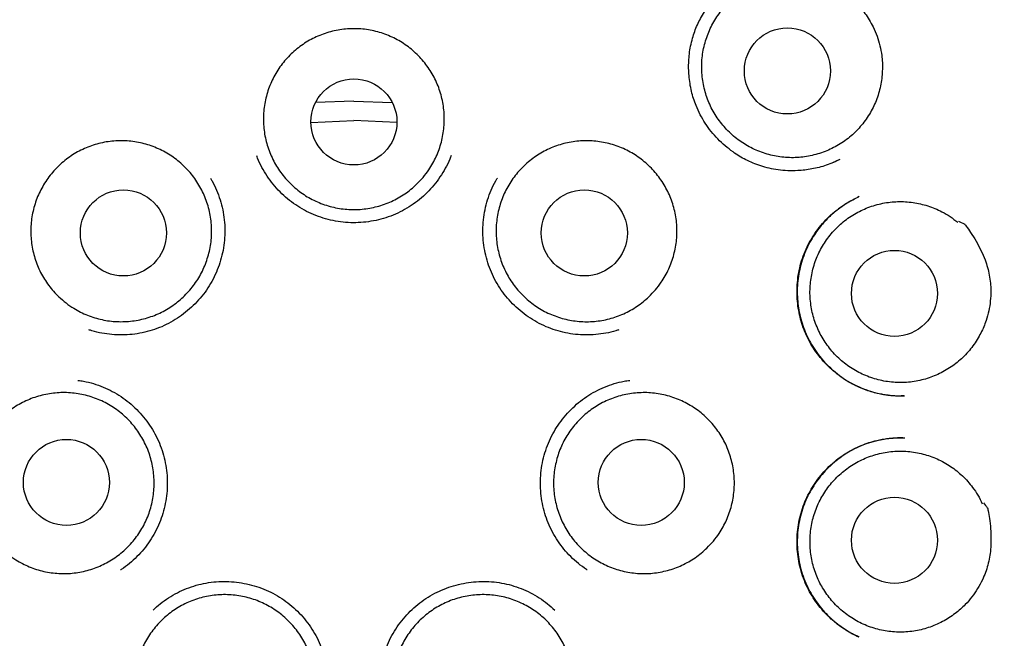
# Model space of a CAD drawing. Header units: millimetres. Extents: x 8 to 853, y 12 to 811.
# Tile 48 of 52: x 486 to 500, y 790 to 799. Entities that reach past the tile are written whole.
import ezdxf

# ---------------------------------------------------------------- set-up
doc = ezdxf.new("R2010")
doc.units = ezdxf.units.MM

msp = doc.modelspace()

# ---------------------------------------------------------------- linework, layer by layer
at = {"color": 7, "linetype": 'Continuous', "lineweight": 30}
for p, q in [((490.96, 798.048), (490.414, 798.028)), ((490.96, 798.048), (491.504, 798.028)), ((490.347, 797.743), (490.96, 797.77)), ((491.571, 797.743), (490.96, 797.77)), ((497.785, 797.17), (497.888, 797.218)), ((498.16, 796.686), (498.135, 796.675)), ((498.157, 790.417), (498.147, 790.422))]:
    msp.add_line(p, q, dxfattribs=at)
for centre, radius in [((490.96, 793.55), 16.35), ((490.96, 793.55), 16.174), ((497.136, 798.476), 0.613), ((490.96, 797.75), 0.613), ((487.676, 796.169), 0.613), ((494.243, 796.169), 0.613), ((498.662, 795.308), 0.613), ((486.865, 792.616), 0.613), ((495.054, 792.616), 0.613), ((498.662, 791.792), 0.613)]:
    msp.add_circle(centre, radius, dxfattribs=at)
for points, knots in [([(490.96, 811.403), (490.835, 811.402), (490.588, 811.4), (490.222, 811.388), (489.866, 811.369), (489.519, 811.344), (489.184, 811.313), (488.861, 811.278), (488.549, 811.238), (488.247, 811.194), (487.937, 811.143), (487.621, 811.086), (487.3, 811.021), (486.993, 810.954), (486.699, 810.885), (486.42, 810.814), (486.149, 810.74), (485.886, 810.665), (485.632, 810.588), (485.394, 810.512), (485.186, 810.442), (485.005, 810.379), (484.849, 810.323), (484.698, 810.268), (484.481, 810.186), (484.197, 810.073), (483.845, 809.924), (483.462, 809.753), (483.048, 809.555), (482.605, 809.328), (482.164, 809.086), (481.726, 808.829), (481.294, 808.56), (480.877, 808.283), (480.476, 808.001), (480.091, 807.714), (479.713, 807.417), (479.344, 807.11), (478.977, 806.787), (478.611, 806.448), (478.25, 806.093), (477.898, 805.726), (477.557, 805.35), (477.226, 804.962), (476.911, 804.573), (476.614, 804.182), (476.332, 803.792), (476.06, 803.393), (475.799, 802.988), (475.543, 802.567), (475.295, 802.131), (475.054, 801.679), (474.827, 801.222), (474.613, 800.758), (474.413, 800.29), (474.23, 799.825), (474.064, 799.366), (473.914, 798.912), (473.775, 798.454), (473.65, 797.993), (473.534, 797.519), (473.428, 797.031), (473.335, 796.531), (473.256, 796.026), (473.191, 795.519), (473.14, 795.01), (473.104, 794.509), (473.083, 794.019), (473.075, 793.538), (473.08, 793.059), (473.098, 792.58), (473.129, 792.091), (473.175, 791.593), (473.237, 791.087), (473.312, 790.583), (473.402, 790.081), (473.505, 789.581), (473.621, 789.094), (473.747, 788.62), (473.883, 788.159), (474.03, 787.703), (474.19, 787.25), (474.366, 786.794), (474.557, 786.334), (474.766, 785.87), (474.989, 785.412), (475.224, 784.96), (475.472, 784.515), (475.729, 784.084), (475.993, 783.665), (476.265, 783.259), (476.551, 782.857), (476.849, 782.46), (477.141, 782.093), (477.424, 781.755), (477.695, 781.446), (477.976, 781.14), (478.267, 780.837), (478.57, 780.537), (478.884, 780.24), (479.165, 779.987), (479.408, 779.777), (479.609, 779.608), (479.813, 779.441), (480.022, 779.276), (480.234, 779.113), (480.417, 778.976), (480.566, 778.867), (480.677, 778.788), (480.777, 778.717), (480.867, 778.654), (480.943, 778.601), (481.005, 778.557), (481.056, 778.522), (481.1, 778.493), (481.136, 778.468), (481.165, 778.449), (481.182, 778.438), (481.189, 778.433)], [0, 0, 0, 0, 0.008166, 0.016134, 0.0239027, 0.031471, 0.0388374, 0.0458748, 0.0527157, 0.059359, 0.0658041, 0.0732174, 0.0803478, 0.0871947, 0.0937575, 0.1000358, 0.1060293, 0.1121217, 0.1178884, 0.1233297, 0.1284457, 0.1322374, 0.1358286, 0.139278, 0.1427294, 0.1509809, 0.159284, 0.1676523, 0.1783974, 0.1892475, 0.2002009, 0.2112559, 0.222359, 0.233462, 0.2439285, 0.254391, 0.2648473, 0.2752957, 0.285734, 0.296791, 0.3078303, 0.3188774, 0.3299473, 0.3410367, 0.3521419, 0.362624, 0.3731151, 0.3836142, 0.3941181, 0.4046237, 0.4157641, 0.426899, 0.4380247, 0.4491384, 0.4602384, 0.4713154, 0.4817374, 0.4921458, 0.5025484, 0.5129526, 0.5233656, 0.5344252, 0.545513, 0.5566338, 0.5677741, 0.5789202, 0.5900583, 0.6005407, 0.6109932, 0.6214226, 0.6318618, 0.6423107, 0.6534016, 0.6644994, 0.675602, 0.6867079, 0.6978147, 0.7089201, 0.7193877, 0.7298499, 0.7403049, 0.7507508, 0.7611844, 0.7722399, 0.7833075, 0.7943887, 0.8054812, 0.8165825, 0.8276974, 0.8382533, 0.8488982, 0.8596301, 0.8704464, 0.8813451, 0.8902502, 0.8992067, 0.9082286, 0.9173679, 0.9266416, 0.9360736, 0.9456581, 0.9513168, 0.9570235, 0.9627765, 0.9685743, 0.974415, 0.9802568, 0.9835006, 0.9864603, 0.9891361, 0.9915288, 0.993639, 0.9951823, 0.9965307, 0.9976852, 0.9986467, 0.9994171, 1, 1, 1, 1]), ([(503.754, 780.944), (503.777, 780.968), (503.906, 781.099), (504.131, 781.343), (504.428, 781.675), (504.733, 782.037), (505.046, 782.428), (505.364, 782.85), (505.667, 783.277), (505.955, 783.709), (506.229, 784.145), (506.484, 784.578), (506.721, 785.009), (506.943, 785.436), (507.152, 785.869), (507.35, 786.306), (507.54, 786.759), (507.72, 787.226), (507.891, 787.708), (508.049, 788.196), (508.192, 788.688), (508.322, 789.184), (508.435, 789.673), (508.533, 790.154), (508.615, 790.627), (508.686, 791.101), (508.743, 791.577), (508.789, 792.064), (508.822, 792.562), (508.841, 793.072), (508.845, 793.583), (508.835, 794.094), (508.81, 794.606), (508.771, 795.108), (508.72, 795.598), (508.656, 796.076), (508.581, 796.551), (508.493, 797.023), (508.39, 797.501), (508.272, 797.985), (508.138, 798.476), (507.99, 798.963), (507.827, 799.447), (507.651, 799.928), (507.463, 800.395), (507.267, 800.848), (507.063, 801.286), (506.847, 801.718), (506.621, 802.143), (506.379, 802.569), (506.12, 802.997), (505.844, 803.424), (505.556, 803.844), (505.256, 804.255), (504.945, 804.658), (504.627, 805.045), (504.306, 805.415), (503.98, 805.771), (503.644, 806.118), (503.299, 806.457), (502.938, 806.792), (502.561, 807.123), (502.168, 807.45), (501.766, 807.764), (501.355, 808.067), (500.936, 808.358), (500.517, 808.631), (500.1, 808.887), (499.687, 809.126), (499.27, 809.352), (498.851, 809.566), (498.421, 809.771), (497.98, 809.966), (497.53, 810.151), (497.166, 810.29), (496.887, 810.389), (496.689, 810.458), (496.477, 810.528), (496.252, 810.599), (496.014, 810.672), (495.766, 810.743), (495.51, 810.812), (495.244, 810.88), (494.966, 810.946), (494.676, 811.011), (494.373, 811.073), (494.057, 811.132), (493.728, 811.186), (493.399, 811.235), (493.071, 811.277), (492.743, 811.314), (492.406, 811.344), (492.058, 811.37), (491.701, 811.388), (491.334, 811.4), (491.085, 811.402), (490.96, 811.403)], [0, 0, 0, 0, 0.002378, 0.013096, 0.023699, 0.034236, 0.046916, 0.059494, 0.071965, 0.084328, 0.096579, 0.10875, 0.120218, 0.131678, 0.143129, 0.15457, 0.166001, 0.178157, 0.190347, 0.202559, 0.214776, 0.226984, 0.239168, 0.250623, 0.262053, 0.27347, 0.28488, 0.296291, 0.308406, 0.320541, 0.332708, 0.344902, 0.357109, 0.36932, 0.380825, 0.392313, 0.403774, 0.415199, 0.426604, 0.4387, 0.450805, 0.462928, 0.475081, 0.487272, 0.499512, 0.511047, 0.522553, 0.534035, 0.545497, 0.556943, 0.56907, 0.581189, 0.593305, 0.605423, 0.617549, 0.629688, 0.64115, 0.652633, 0.66414, 0.675655, 0.687154, 0.699335, 0.711503, 0.72366, 0.735809, 0.747952, 0.760091, 0.771533, 0.782914, 0.794206, 0.80541, 0.816527, 0.828226, 0.839829, 0.851331, 0.856018, 0.861014, 0.866321, 0.871937, 0.877863, 0.884099, 0.890341, 0.896864, 0.90367, 0.910758, 0.918127, 0.925778, 0.933711, 0.941925, 0.949541, 0.957384, 0.965453, 0.97375, 0.982273, 0.991023, 1, 1, 1, 1]), ([(498.49, 798.502), (498.488, 798.466), (498.485, 798.395), (498.469, 798.288), (498.445, 798.181), (498.411, 798.078), (498.369, 797.978), (498.319, 797.882), (498.26, 797.79), (498.194, 797.703), (498.122, 797.623), (498.043, 797.549), (497.957, 797.482), (497.866, 797.422), (497.771, 797.371), (497.672, 797.327), (497.568, 797.292), (497.463, 797.266), (497.356, 797.249), (497.248, 797.24), (497.139, 797.241), (497.03, 797.252), (496.924, 797.271), (496.819, 797.299), (496.716, 797.336), (496.617, 797.382), (496.523, 797.435), (496.433, 797.496), (496.349, 797.565), (496.27, 797.641), (496.199, 797.723), (496.135, 797.81), (496.077, 797.903), (496.028, 798), (495.988, 798.101), (495.956, 798.204), (495.933, 798.311), (495.919, 798.42), (495.914, 798.528), (495.918, 798.636), (495.932, 798.744), (495.954, 798.851), (495.986, 798.954), (496.025, 799.055), (496.074, 799.153), (496.131, 799.246), (496.194, 799.333), (496.265, 799.415), (496.343, 799.491), (496.428, 799.56), (496.517, 799.621), (496.61, 799.675), (496.709, 799.721), (496.812, 799.758), (496.916, 799.786), (497.023, 799.806), (497.131, 799.816), (497.25, 799.818), (497.377, 799.808), (497.465, 799.789), (497.509, 799.779)], [0, 0, 0, 0, 0.016852, 0.033704, 0.051045, 0.068386, 0.085238, 0.10209, 0.119431, 0.136772, 0.153624, 0.170476, 0.187817, 0.205159, 0.22201, 0.238862, 0.256203, 0.273545, 0.290396, 0.307248, 0.32459, 0.341931, 0.358783, 0.375634, 0.392976, 0.410317, 0.427169, 0.444021, 0.461362, 0.478703, 0.495555, 0.512407, 0.529748, 0.547089, 0.563941, 0.580793, 0.598134, 0.615476, 0.632327, 0.649179, 0.66652, 0.683862, 0.700714, 0.717565, 0.734907, 0.752248, 0.7691, 0.785951, 0.803293, 0.820634, 0.837486, 0.854338, 0.871679, 0.88902, 0.905872, 0.922724, 0.940065, 0.957406, 0.978585, 1, 1, 1, 1]), ([(497.512, 799.801), (497.541, 799.8), (497.572, 799.8), (497.604, 799.798), (497.606, 799.798), (497.607, 799.798), (497.607, 799.798), (497.61, 799.797), (497.621, 799.791), (497.664, 799.77), (497.747, 799.723), (497.862, 799.651), (497.982, 799.563), (498.085, 799.474), (498.172, 799.385), (498.242, 799.297), (498.305, 799.203), (498.364, 799.096), (498.416, 798.973), (498.457, 798.836), (498.48, 798.71), (498.491, 798.598), (498.49, 798.534), (498.49, 798.502)], [0, 0, 0, 0, 0.0501548, 0.0529576, 0.0539202, 0.0539816, 0.0542265, 0.055206, 0.0591242, 0.0747977, 0.1375126, 0.2217386, 0.306045, 0.3901764, 0.4540394, 0.5181527, 0.5822634, 0.6461228, 0.7273868, 0.8088972, 0.8901527, 0.9450774, 1, 1, 1, 1]), ([(497.884, 797.216), (497.854, 797.201), (497.791, 797.17), (497.692, 797.133), (497.588, 797.102), (497.486, 797.079), (497.385, 797.063), (497.27, 797.054), (497.143, 797.053), (497.007, 797.065), (496.878, 797.089), (496.758, 797.121), (496.648, 797.162), (496.546, 797.209), (496.451, 797.262), (496.351, 797.328), (496.248, 797.408), (496.143, 797.506), (496.049, 797.613), (495.965, 797.729), (495.893, 797.852), (495.838, 797.971), (495.798, 798.083), (495.769, 798.187), (495.747, 798.297), (495.734, 798.405), (495.728, 798.512), (495.73, 798.615), (495.739, 798.721), (495.757, 798.831), (495.783, 798.937), (495.815, 799.038), (495.853, 799.132), (495.899, 799.226), (495.953, 799.319), (496.014, 799.41), (496.061, 799.468), (496.085, 799.497)], [0, 0, 0, 0, 0.024518, 0.051876, 0.078476, 0.104335, 0.129464, 0.153868, 0.189117, 0.222753, 0.254791, 0.285251, 0.314145, 0.341477, 0.367739, 0.393987, 0.428999, 0.464011, 0.498995, 0.533936, 0.568836, 0.603708, 0.629859, 0.656058, 0.683353, 0.712221, 0.736455, 0.761704, 0.787978, 0.81529, 0.843665, 0.868132, 0.893232, 0.918957, 0.945321, 0.972333, 1, 1, 1, 1]), ([(491.854, 796.862), (491.827, 796.838), (491.774, 796.789), (491.686, 796.724), (491.593, 796.667), (491.497, 796.617), (491.396, 796.576), (491.292, 796.544), (491.186, 796.52), (491.078, 796.506), (490.969, 796.5), (490.861, 796.504), (490.753, 796.517), (490.646, 796.539), (490.542, 796.57), (490.44, 796.61), (490.343, 796.657), (490.249, 796.713), (490.161, 796.777), (490.079, 796.848), (490.002, 796.925), (489.933, 797.009), (489.871, 797.098), (489.817, 797.192), (489.77, 797.291), (489.732, 797.393), (489.703, 797.497), (489.683, 797.604), (489.672, 797.713), (489.67, 797.821), (489.677, 797.93), (489.694, 798.037), (489.719, 798.143), (489.753, 798.246), (489.796, 798.346), (489.847, 798.442), (489.906, 798.534), (489.972, 798.62), (490.046, 798.7), (490.126, 798.773), (490.212, 798.84), (490.303, 798.9), (490.398, 798.951), (490.498, 798.994), (490.602, 799.029), (490.707, 799.054), (490.815, 799.071), (490.923, 799.079), (491.032, 799.077), (491.14, 799.067), (491.247, 799.047), (491.352, 799.018), (491.454, 798.981), (491.553, 798.935), (491.647, 798.881), (491.737, 798.819), (491.821, 798.75), (491.899, 798.674), (491.97, 798.592), (492.034, 798.504), (492.09, 798.411), (492.139, 798.314), (492.179, 798.213), (492.21, 798.108), (492.232, 798.002), (492.246, 797.894), (492.25, 797.786), (492.245, 797.677), (492.231, 797.569), (492.208, 797.463), (492.176, 797.359), (492.135, 797.258), (492.086, 797.161), (492.024, 797.061), (491.948, 796.959), (491.885, 796.894), (491.854, 796.862)], [0, 0, 0, 0, 0.0134, 0.026847, 0.040295, 0.053694, 0.067094, 0.080541, 0.093989, 0.107388, 0.120788, 0.134235, 0.147683, 0.161082, 0.174482, 0.18793, 0.201377, 0.214777, 0.228176, 0.241624, 0.255071, 0.268471, 0.28187, 0.295318, 0.308765, 0.322165, 0.335565, 0.349012, 0.36246, 0.375859, 0.389259, 0.402706, 0.416154, 0.429553, 0.442953, 0.4564, 0.469848, 0.483247, 0.496647, 0.510095, 0.523542, 0.536942, 0.550341, 0.563789, 0.577236, 0.590636, 0.604035, 0.617483, 0.63093, 0.64433, 0.65773, 0.671177, 0.684625, 0.698024, 0.711424, 0.724871, 0.738319, 0.751718, 0.765118, 0.778565, 0.792013, 0.805412, 0.818812, 0.83226, 0.845707, 0.859107, 0.872506, 0.885954, 0.899401, 0.912801, 0.9262, 0.939648, 0.953095, 0.966495, 0.983247, 1, 1, 1, 1]), ([(486.756, 795.261), (486.731, 795.286), (486.68, 795.337), (486.611, 795.422), (486.55, 795.512), (486.496, 795.607), (486.451, 795.705), (486.414, 795.808), (486.386, 795.913), (486.367, 796.02), (486.357, 796.128), (486.356, 796.237), (486.364, 796.345), (486.382, 796.453), (486.408, 796.558), (486.443, 796.661), (486.487, 796.761), (486.539, 796.856), (486.599, 796.947), (486.666, 797.033), (486.74, 797.112), (486.821, 797.185), (486.907, 797.251), (486.999, 797.31), (487.096, 797.36), (487.196, 797.402), (487.299, 797.436), (487.405, 797.461), (487.513, 797.477), (487.621, 797.483), (487.73, 797.481), (487.838, 797.469), (487.945, 797.448), (488.049, 797.419), (488.151, 797.38), (488.249, 797.333), (488.343, 797.279), (488.432, 797.216), (488.515, 797.146), (488.592, 797.069), (488.663, 796.987), (488.726, 796.898), (488.781, 796.805), (488.829, 796.707), (488.868, 796.605), (488.898, 796.501), (488.919, 796.394), (488.931, 796.286), (488.935, 796.177), (488.929, 796.069), (488.914, 795.961), (488.889, 795.855), (488.856, 795.751), (488.815, 795.651), (488.765, 795.554), (488.707, 795.462), (488.641, 795.375), (488.569, 795.294), (488.49, 795.219), (488.405, 795.152), (488.314, 795.091), (488.219, 795.039), (488.12, 794.994), (488.017, 794.959), (487.912, 794.932), (487.804, 794.914), (487.696, 794.905), (487.587, 794.905), (487.479, 794.914), (487.372, 794.933), (487.267, 794.96), (487.164, 794.997), (487.065, 795.041), (486.962, 795.099), (486.857, 795.17), (486.79, 795.23), (486.756, 795.261)], [0, 0, 0, 0, 0.0134, 0.026847, 0.040295, 0.053694, 0.067094, 0.080541, 0.093989, 0.107388, 0.120788, 0.134235, 0.147683, 0.161082, 0.174482, 0.18793, 0.201377, 0.214777, 0.228176, 0.241624, 0.255071, 0.268471, 0.28187, 0.295318, 0.308765, 0.322165, 0.335565, 0.349012, 0.36246, 0.375859, 0.389259, 0.402706, 0.416154, 0.429553, 0.442953, 0.4564, 0.469848, 0.483247, 0.496647, 0.510095, 0.523542, 0.536942, 0.550341, 0.563789, 0.577236, 0.590636, 0.604035, 0.617483, 0.63093, 0.64433, 0.65773, 0.671177, 0.684625, 0.698024, 0.711424, 0.724871, 0.738319, 0.751718, 0.765118, 0.778565, 0.792013, 0.805412, 0.818812, 0.83226, 0.845707, 0.859107, 0.872506, 0.885954, 0.899401, 0.912801, 0.9262, 0.939648, 0.953095, 0.966495, 0.983247, 1, 1, 1, 1]), ([(495.163, 795.261), (495.137, 795.236), (495.083, 795.188), (494.995, 795.124), (494.902, 795.066), (494.805, 795.018), (494.704, 794.977), (494.6, 794.945), (494.494, 794.922), (494.386, 794.908), (494.278, 794.904), (494.169, 794.908), (494.061, 794.922), (493.955, 794.944), (493.851, 794.976), (493.749, 795.016), (493.652, 795.064), (493.559, 795.121), (493.471, 795.185), (493.389, 795.256), (493.313, 795.334), (493.244, 795.418), (493.182, 795.508), (493.129, 795.602), (493.083, 795.701), (493.045, 795.803), (493.017, 795.908), (492.997, 796.015), (492.987, 796.123), (492.985, 796.232), (492.993, 796.34), (493.01, 796.448), (493.036, 796.554), (493.07, 796.657), (493.114, 796.756), (493.165, 796.852), (493.225, 796.943), (493.291, 797.029), (493.365, 797.109), (493.446, 797.182), (493.532, 797.248), (493.623, 797.307), (493.719, 797.358), (493.819, 797.401), (493.923, 797.435), (494.028, 797.46), (494.136, 797.476), (494.244, 797.483), (494.353, 797.481), (494.461, 797.47), (494.568, 797.449), (494.673, 797.42), (494.775, 797.382), (494.873, 797.336), (494.967, 797.281), (495.056, 797.219), (495.14, 797.149), (495.218, 797.073), (495.288, 796.99), (495.352, 796.902), (495.408, 796.809), (495.456, 796.711), (495.495, 796.61), (495.526, 796.505), (495.548, 796.399), (495.561, 796.291), (495.564, 796.182), (495.559, 796.073), (495.544, 795.966), (495.52, 795.86), (495.488, 795.756), (495.447, 795.655), (495.397, 795.558), (495.335, 795.458), (495.259, 795.357), (495.195, 795.293), (495.163, 795.261)], [0, 0, 0, 0, 0.0134, 0.026847, 0.040295, 0.053694, 0.067094, 0.080541, 0.093989, 0.107388, 0.120788, 0.134235, 0.147683, 0.161082, 0.174482, 0.18793, 0.201377, 0.214777, 0.228176, 0.241624, 0.255071, 0.268471, 0.28187, 0.295318, 0.308765, 0.322165, 0.335565, 0.349012, 0.36246, 0.375859, 0.389259, 0.402706, 0.416154, 0.429553, 0.442953, 0.4564, 0.469848, 0.483247, 0.496647, 0.510095, 0.523542, 0.536942, 0.550341, 0.563789, 0.577236, 0.590636, 0.604035, 0.617483, 0.63093, 0.64433, 0.65773, 0.671177, 0.684625, 0.698024, 0.711424, 0.724871, 0.738319, 0.751718, 0.765118, 0.778565, 0.792013, 0.805412, 0.818812, 0.83226, 0.845707, 0.859107, 0.872506, 0.885954, 0.899401, 0.912801, 0.9262, 0.939648, 0.953095, 0.966495, 0.983247, 1, 1, 1, 1]), ([(492.187, 796.967), (492.159, 796.927), (492.102, 796.849), (492.004, 796.742), (491.896, 796.644), (491.778, 796.557), (491.652, 796.483), (491.519, 796.421), (491.382, 796.373), (491.24, 796.339), (491.096, 796.319), (490.951, 796.312), (490.806, 796.32), (490.662, 796.342), (490.522, 796.378), (490.385, 796.428), (490.254, 796.491), (490.13, 796.567), (490.014, 796.654), (489.906, 796.752), (489.809, 796.86), (489.722, 796.977), (489.648, 797.102), (489.6, 797.2), (489.581, 797.257), (489.577, 797.269)], [0, 0, 0, 0, 0.044872, 0.089775, 0.134747, 0.179839, 0.225109, 0.27031, 0.315384, 0.360373, 0.405298, 0.450166, 0.494987, 0.539776, 0.584572, 0.629405, 0.674296, 0.719244, 0.764219, 0.809186, 0.854113, 0.898981, 0.943805, 0.988598, 1, 1, 1, 1]), ([(492.344, 797.271), (492.338, 797.254), (492.316, 797.192), (492.265, 797.089), (492.213, 797.007), (492.187, 796.967)], [0, 0, 0, 0, 0.152869, 0.576635, 1, 1, 1, 1]), ([(488.915, 796.948), (488.923, 796.935), (488.958, 796.881), (489.005, 796.779), (489.057, 796.642), (489.093, 796.5), (489.116, 796.356), (489.124, 796.21), (489.118, 796.065), (489.098, 795.921), (489.064, 795.78), (489.017, 795.642), (488.956, 795.51), (488.883, 795.385), (488.797, 795.268), (488.7, 795.16), (488.593, 795.061), (488.477, 794.973), (488.353, 794.896), (488.223, 794.832), (488.087, 794.781), (487.946, 794.745), (487.803, 794.722), (487.658, 794.714), (487.513, 794.719), (487.369, 794.74), (487.259, 794.763), (487.199, 794.785), (487.184, 794.79)], [0, 0, 0, 0, 0.012727, 0.053462, 0.094329, 0.13527, 0.176061, 0.216748, 0.257361, 0.297917, 0.338426, 0.378901, 0.419371, 0.459868, 0.500407, 0.540998, 0.581625, 0.622259, 0.662867, 0.703425, 0.74393, 0.784401, 0.824868, 0.865363, 0.905901, 0.946491, 0.987138, 1, 1, 1, 1]), ([(494.735, 794.79), (494.721, 794.785), (494.661, 794.763), (494.551, 794.74), (494.407, 794.719), (494.262, 794.714), (494.117, 794.722), (493.973, 794.745), (493.833, 794.781), (493.697, 794.832), (493.567, 794.896), (493.443, 794.973), (493.327, 795.061), (493.22, 795.16), (493.123, 795.268), (493.037, 795.385), (492.963, 795.51), (492.903, 795.642), (492.856, 795.78), (492.822, 795.921), (492.802, 796.065), (492.796, 796.21), (492.804, 796.356), (492.826, 796.5), (492.863, 796.642), (492.914, 796.779), (492.962, 796.881), (492.996, 796.935), (493.004, 796.948)], [0, 0, 0, 0, 0.0128616, 0.0535092, 0.0940986, 0.1346375, 0.1751323, 0.2155986, 0.2560702, 0.2965748, 0.3371326, 0.3777407, 0.4183749, 0.4590022, 0.4995928, 0.5401316, 0.5806293, 0.6210986, 0.6615739, 0.7020826, 0.7426386, 0.7832519, 0.8239385, 0.8647304, 0.9056714, 0.9465375, 0.9872728, 1, 1, 1, 1]), ([(498.801, 793.849), (498.793, 793.849), (498.775, 793.848), (498.738, 793.846), (498.693, 793.846), (498.641, 793.849), (498.585, 793.854), (498.526, 793.862), (498.456, 793.875), (498.374, 793.893), (498.282, 793.921), (498.185, 793.958), (498.087, 794.004), (497.981, 794.063), (497.874, 794.135), (497.767, 794.223), (497.669, 794.318), (497.582, 794.42), (497.505, 794.529), (497.439, 794.642), (497.385, 794.759), (497.341, 794.88), (497.308, 795.004), (497.285, 795.132), (497.273, 795.263), (497.273, 795.398), (497.285, 795.534), (497.31, 795.671), (497.348, 795.807), (497.401, 795.94), (497.467, 796.069), (497.545, 796.191), (497.633, 796.303), (497.729, 796.403), (497.83, 796.49), (497.935, 796.566), (498.039, 796.63), (498.111, 796.663), (498.145, 796.68)], [0, 0, 0, 0, 0.008302, 0.017038, 0.028582, 0.041463, 0.055238, 0.069895, 0.085435, 0.107529, 0.131206, 0.156472, 0.183338, 0.21088, 0.244976, 0.278688, 0.31199, 0.344861, 0.377292, 0.409291, 0.440867, 0.472036, 0.503182, 0.534862, 0.567088, 0.599869, 0.63322, 0.667169, 0.701753, 0.736792, 0.77223, 0.80796, 0.842861, 0.876699, 0.909487, 0.941245, 0.972003, 1, 1, 1, 1]), ([(498.107, 796.661), (498.091, 796.653), (498.059, 796.635), (497.999, 796.601), (497.926, 796.555), (497.847, 796.498), (497.773, 796.436), (497.703, 796.37), (497.634, 796.295), (497.567, 796.212), (497.499, 796.114), (497.435, 796.002), (497.379, 795.877), (497.335, 795.748), (497.303, 795.618), (497.283, 795.488), (497.275, 795.357), (497.279, 795.228), (497.293, 795.101), (497.318, 794.976), (497.354, 794.851), (497.402, 794.728), (497.462, 794.607), (497.535, 794.492), (497.618, 794.382), (497.713, 794.278), (497.819, 794.183), (497.935, 794.096), (498.059, 794.022), (498.187, 793.961), (498.316, 793.914), (498.444, 793.881), (498.569, 793.86), (498.689, 793.849), (498.766, 793.85), (498.803, 793.85)], [0, 0, 0, 0, 0.013081, 0.027743, 0.051493, 0.077495, 0.099923, 0.123801, 0.149134, 0.17593, 0.203647, 0.238031, 0.272122, 0.305785, 0.338991, 0.371779, 0.404175, 0.4362, 0.467871, 0.499462, 0.531661, 0.564537, 0.597912, 0.631758, 0.666101, 0.700954, 0.736321, 0.772207, 0.808547, 0.84402, 0.878154, 0.910971, 0.942473, 0.972649, 1, 1, 1, 1]), ([(499.893, 794.744), (499.876, 794.713), (499.842, 794.65), (499.781, 794.56), (499.713, 794.475), (499.637, 794.396), (499.556, 794.325), (499.47, 794.26), (499.377, 794.203), (499.28, 794.153), (499.18, 794.112), (499.076, 794.08), (498.97, 794.057), (498.862, 794.042), (498.754, 794.037), (498.646, 794.041), (498.537, 794.054), (498.431, 794.076), (498.327, 794.107), (498.226, 794.147), (498.128, 794.195), (498.035, 794.251), (497.947, 794.315), (497.865, 794.385), (497.789, 794.463), (497.719, 794.548), (497.658, 794.637), (497.603, 794.73), (497.557, 794.829), (497.519, 794.932), (497.49, 795.036), (497.47, 795.143), (497.459, 795.251), (497.457, 795.361), (497.465, 795.469), (497.481, 795.576), (497.506, 795.682), (497.541, 795.786), (497.583, 795.885), (497.634, 795.981), (497.693, 796.072), (497.76, 796.159), (497.833, 796.239), (497.912, 796.312), (497.998, 796.379), (498.09, 796.438), (498.185, 796.489), (498.284, 796.532), (498.388, 796.567), (498.494, 796.593), (498.601, 796.609), (498.708, 796.617), (498.817, 796.615), (498.926, 796.604), (499.032, 796.584), (499.137, 796.556), (499.239, 796.518), (499.346, 796.468), (499.456, 796.404), (499.527, 796.348), (499.563, 796.321)], [0, 0, 0, 0, 0.016852, 0.033704, 0.051045, 0.068386, 0.085238, 0.10209, 0.119431, 0.136772, 0.153624, 0.170476, 0.187817, 0.205159, 0.22201, 0.238862, 0.256203, 0.273545, 0.290396, 0.307248, 0.32459, 0.341931, 0.358783, 0.375634, 0.392976, 0.410317, 0.427169, 0.444021, 0.461362, 0.478703, 0.495555, 0.512407, 0.529748, 0.547089, 0.563941, 0.580793, 0.598134, 0.615476, 0.632327, 0.649179, 0.66652, 0.683862, 0.700714, 0.717565, 0.734907, 0.752248, 0.7691, 0.785951, 0.803293, 0.820634, 0.837486, 0.854338, 0.871679, 0.88902, 0.905872, 0.922724, 0.940065, 0.957406, 0.978585, 1, 1, 1, 1]), ([(499.575, 796.339), (499.601, 796.326), (499.629, 796.312), (499.657, 796.297), (499.659, 796.296), (499.659, 796.295), (499.66, 796.295), (499.662, 796.293), (499.669, 796.283), (499.699, 796.245), (499.753, 796.167), (499.826, 796.052), (499.896, 795.921), (499.95, 795.796), (499.989, 795.678), (500.014, 795.568), (500.03, 795.456), (500.037, 795.334), (500.03, 795.201), (500.008, 795.059), (499.974, 794.936), (499.935, 794.831), (499.907, 794.773), (499.893, 794.744)], [0, 0, 0, 0, 0.050155, 0.052958, 0.05392, 0.053982, 0.054226, 0.055206, 0.059124, 0.074798, 0.137513, 0.221739, 0.306045, 0.390176, 0.454039, 0.518153, 0.582263, 0.646123, 0.727387, 0.808897, 0.890153, 0.945077, 1, 1, 1, 1]), ([(487.029, 794.069), (487.056, 794.066), (487.131, 794.056), (487.251, 794.025), (487.388, 793.977), (487.52, 793.915), (487.644, 793.841), (487.76, 793.754), (487.868, 793.656), (487.965, 793.549), (488.052, 793.432), (488.128, 793.307), (488.191, 793.176), (488.241, 793.038), (488.276, 792.896), (488.297, 792.751), (488.304, 792.605), (488.297, 792.46), (488.275, 792.316), (488.24, 792.175), (488.192, 792.038), (488.13, 791.907), (488.056, 791.782), (487.969, 791.666), (487.871, 791.558), (487.763, 791.462), (487.684, 791.399), (487.64, 791.373), (487.637, 791.371)], [0, 0, 0, 0, 0.0227891, 0.0634107, 0.1039856, 0.1445104, 0.1850018, 0.2254783, 0.2659765, 0.306516, 0.3471076, 0.3877629, 0.4285045, 0.4693755, 0.5103279, 0.5511323, 0.5918302, 0.6324542, 0.6730207, 0.7135395, 0.7540244, 0.7945024, 0.8350082, 0.8755547, 0.916153, 0.9567888, 0.9974323, 1, 1, 1, 1]), ([(494.282, 791.371), (494.28, 791.373), (494.236, 791.399), (494.157, 791.462), (494.048, 791.558), (493.951, 791.666), (493.864, 791.782), (493.789, 791.907), (493.727, 792.038), (493.679, 792.175), (493.644, 792.316), (493.623, 792.46), (493.615, 792.605), (493.622, 792.751), (493.643, 792.896), (493.679, 793.038), (493.729, 793.176), (493.792, 793.307), (493.867, 793.432), (493.954, 793.549), (494.052, 793.656), (494.159, 793.754), (494.276, 793.841), (494.4, 793.915), (494.532, 793.977), (494.669, 794.025), (494.789, 794.056), (494.864, 794.066), (494.891, 794.069)], [0, 0, 0, 0, 0.002568, 0.043211, 0.083847, 0.124445, 0.164992, 0.205498, 0.245976, 0.28646, 0.326979, 0.367546, 0.40817, 0.448868, 0.489672, 0.530625, 0.571496, 0.612237, 0.652892, 0.693484, 0.734023, 0.774522, 0.814998, 0.85549, 0.896014, 0.936589, 0.977211, 1, 1, 1, 1]), ([(485.93, 791.682), (485.904, 791.708), (485.854, 791.76), (485.786, 791.845), (485.725, 791.935), (485.673, 792.031), (485.628, 792.13), (485.593, 792.233), (485.565, 792.338), (485.547, 792.445), (485.538, 792.553), (485.538, 792.662), (485.547, 792.771), (485.566, 792.878), (485.593, 792.983), (485.629, 793.086), (485.674, 793.185), (485.726, 793.28), (485.787, 793.37), (485.855, 793.455), (485.93, 793.534), (486.011, 793.607), (486.098, 793.672), (486.19, 793.729), (486.287, 793.779), (486.388, 793.82), (486.491, 793.853), (486.598, 793.876), (486.705, 793.891), (486.814, 793.897), (486.922, 793.893), (487.03, 793.881), (487.137, 793.859), (487.241, 793.828), (487.343, 793.789), (487.44, 793.741), (487.534, 793.685), (487.622, 793.622), (487.705, 793.551), (487.781, 793.474), (487.851, 793.39), (487.913, 793.301), (487.968, 793.207), (488.014, 793.109), (488.052, 793.007), (488.082, 792.902), (488.102, 792.795), (488.113, 792.687), (488.116, 792.578), (488.109, 792.47), (488.093, 792.362), (488.067, 792.256), (488.034, 792.153), (487.991, 792.053), (487.94, 791.957), (487.882, 791.865), (487.815, 791.779), (487.742, 791.698), (487.663, 791.625), (487.577, 791.558), (487.486, 791.498), (487.39, 791.446), (487.291, 791.403), (487.187, 791.368), (487.082, 791.342), (486.975, 791.325), (486.866, 791.317), (486.757, 791.319), (486.649, 791.329), (486.542, 791.348), (486.437, 791.377), (486.335, 791.414), (486.236, 791.46), (486.134, 791.518), (486.03, 791.591), (485.963, 791.652), (485.93, 791.682)], [0, 0, 0, 0, 0.0134, 0.026847, 0.040295, 0.053694, 0.067094, 0.080541, 0.093989, 0.107388, 0.120788, 0.134235, 0.147683, 0.161082, 0.174482, 0.18793, 0.201377, 0.214777, 0.228176, 0.241624, 0.255071, 0.268471, 0.28187, 0.295318, 0.308765, 0.322165, 0.335565, 0.349012, 0.36246, 0.375859, 0.389259, 0.402706, 0.416154, 0.429553, 0.442953, 0.4564, 0.469848, 0.483247, 0.496647, 0.510095, 0.523542, 0.536942, 0.550341, 0.563789, 0.577236, 0.590636, 0.604035, 0.617483, 0.63093, 0.64433, 0.65773, 0.671177, 0.684625, 0.698024, 0.711424, 0.724871, 0.738319, 0.751718, 0.765118, 0.778565, 0.792013, 0.805412, 0.818812, 0.83226, 0.845707, 0.859107, 0.872506, 0.885954, 0.899401, 0.912801, 0.9262, 0.939648, 0.953095, 0.966495, 0.983247, 1, 1, 1, 1]), ([(495.99, 791.682), (495.963, 791.658), (495.91, 791.608), (495.823, 791.543), (495.731, 791.486), (495.634, 791.436), (495.533, 791.394), (495.43, 791.362), (495.324, 791.338), (495.216, 791.322), (495.108, 791.317), (494.999, 791.32), (494.891, 791.333), (494.784, 791.354), (494.68, 791.385), (494.578, 791.424), (494.481, 791.471), (494.387, 791.527), (494.299, 791.59), (494.216, 791.661), (494.14, 791.738), (494.07, 791.821), (494.007, 791.911), (493.953, 792.005), (493.906, 792.103), (493.868, 792.205), (493.838, 792.309), (493.818, 792.416), (493.806, 792.524), (493.804, 792.633), (493.811, 792.742), (493.827, 792.849), (493.852, 792.955), (493.885, 793.059), (493.928, 793.159), (493.978, 793.255), (494.037, 793.347), (494.103, 793.433), (494.176, 793.514), (494.256, 793.588), (494.341, 793.655), (494.432, 793.715), (494.528, 793.766), (494.628, 793.81), (494.731, 793.845), (494.836, 793.871), (494.943, 793.888), (495.052, 793.896), (495.161, 793.895), (495.269, 793.885), (495.376, 793.866), (495.481, 793.837), (495.583, 793.8), (495.682, 793.755), (495.776, 793.701), (495.866, 793.64), (495.95, 793.571), (496.028, 793.495), (496.1, 793.413), (496.164, 793.326), (496.221, 793.233), (496.27, 793.136), (496.31, 793.035), (496.341, 792.93), (496.364, 792.824), (496.378, 792.716), (496.383, 792.608), (496.378, 792.499), (496.364, 792.391), (496.342, 792.285), (496.31, 792.181), (496.27, 792.079), (496.221, 791.982), (496.16, 791.882), (496.084, 791.78), (496.021, 791.715), (495.99, 791.682)], [0, 0, 0, 0, 0.0134, 0.026847, 0.040295, 0.053694, 0.067094, 0.080541, 0.093989, 0.107388, 0.120788, 0.134235, 0.147683, 0.161082, 0.174482, 0.18793, 0.201377, 0.214777, 0.228176, 0.241624, 0.255071, 0.268471, 0.28187, 0.295318, 0.308765, 0.322165, 0.335565, 0.349012, 0.36246, 0.375859, 0.389259, 0.402706, 0.416154, 0.429553, 0.442953, 0.4564, 0.469848, 0.483247, 0.496647, 0.510095, 0.523542, 0.536942, 0.550341, 0.563789, 0.577236, 0.590636, 0.604035, 0.617483, 0.63093, 0.64433, 0.65773, 0.671177, 0.684625, 0.698024, 0.711424, 0.724871, 0.738319, 0.751718, 0.765118, 0.778565, 0.792013, 0.805412, 0.818812, 0.83226, 0.845707, 0.859107, 0.872506, 0.885954, 0.899401, 0.912801, 0.9262, 0.939648, 0.953095, 0.966495, 0.983247, 1, 1, 1, 1]), ([(498.161, 790.414), (498.153, 790.417), (498.137, 790.425), (498.104, 790.439), (498.063, 790.459), (498.012, 790.486), (497.955, 790.521), (497.895, 790.561), (497.821, 790.617), (497.737, 790.69), (497.646, 790.784), (497.561, 790.887), (497.485, 791), (497.418, 791.122), (497.363, 791.252), (497.321, 791.388), (497.291, 791.527), (497.275, 791.666), (497.272, 791.806), (497.281, 791.945), (497.303, 792.081), (497.338, 792.214), (497.385, 792.342), (497.443, 792.464), (497.511, 792.58), (497.59, 792.69), (497.679, 792.794), (497.779, 792.89), (497.881, 792.972), (497.983, 793.04), (498.083, 793.096), (498.188, 793.144), (498.298, 793.184), (498.406, 793.214), (498.509, 793.234), (498.601, 793.246), (498.681, 793.251), (498.749, 793.252), (498.79, 793.251), (498.808, 793.251)], [0, 0, 0, 0, 0.00697, 0.015295, 0.027206, 0.041318, 0.057699, 0.075769, 0.094141, 0.125303, 0.157132, 0.18961, 0.222731, 0.256506, 0.290944, 0.325608, 0.360025, 0.394203, 0.428149, 0.461875, 0.495404, 0.52877, 0.561807, 0.594459, 0.627001, 0.659908, 0.693199, 0.726879, 0.760957, 0.788524, 0.816376, 0.844518, 0.872959, 0.901181, 0.926769, 0.949421, 0.96915, 0.985991, 1, 1, 1, 1]), ([(498.783, 793.251), (498.779, 793.251), (498.762, 793.251), (498.728, 793.251), (498.679, 793.248), (498.618, 793.244), (498.546, 793.235), (498.447, 793.219), (498.325, 793.189), (498.189, 793.14), (498.059, 793.079), (497.938, 793.006), (497.825, 792.923), (497.723, 792.832), (497.63, 792.733), (497.547, 792.626), (497.474, 792.513), (497.411, 792.394), (497.36, 792.268), (497.32, 792.137), (497.293, 792.003), (497.278, 791.865), (497.276, 791.727), (497.286, 791.587), (497.31, 791.449), (497.346, 791.314), (497.395, 791.184), (497.455, 791.061), (497.524, 790.948), (497.602, 790.843), (497.686, 790.747), (497.776, 790.661), (497.87, 790.585), (497.966, 790.518), (498.059, 790.462), (498.121, 790.432), (498.15, 790.419)], [0, 0, 0, 0, 0.003345, 0.012758, 0.024959, 0.039976, 0.057828, 0.078508, 0.114589, 0.150382, 0.18578, 0.220642, 0.255023, 0.288961, 0.32248, 0.355606, 0.388597, 0.421848, 0.455378, 0.489039, 0.52284, 0.556817, 0.590997, 0.625402, 0.660061, 0.694804, 0.729069, 0.76267, 0.795523, 0.827666, 0.859116, 0.889884, 0.91991, 0.948734, 0.976322, 1, 1, 1, 1]), ([(499.526, 790.75), (499.497, 790.729), (499.439, 790.687), (499.346, 790.633), (499.247, 790.586), (499.145, 790.547), (499.041, 790.518), (498.935, 790.497), (498.826, 790.486), (498.717, 790.483), (498.609, 790.49), (498.503, 790.506), (498.396, 790.531), (498.293, 790.565), (498.193, 790.607), (498.098, 790.657), (498.006, 790.716), (497.919, 790.783), (497.839, 790.855), (497.765, 790.935), (497.698, 791.021), (497.638, 791.112), (497.587, 791.207), (497.544, 791.306), (497.509, 791.41), (497.483, 791.516), (497.466, 791.623), (497.458, 791.731), (497.459, 791.84), (497.469, 791.949), (497.488, 792.056), (497.516, 792.16), (497.554, 792.263), (497.599, 792.362), (497.653, 792.456), (497.714, 792.546), (497.783, 792.63), (497.859, 792.709), (497.94, 792.78), (498.027, 792.844), (498.121, 792.901), (498.218, 792.95), (498.319, 792.99), (498.422, 793.022), (498.529, 793.045), (498.637, 793.059), (498.745, 793.063), (498.853, 793.059), (498.961, 793.045), (499.068, 793.023), (499.171, 792.991), (499.272, 792.951), (499.369, 792.902), (499.462, 792.845), (499.549, 792.781), (499.631, 792.71), (499.707, 792.632), (499.781, 792.54), (499.853, 792.435), (499.893, 792.354), (499.913, 792.313)], [0, 0, 0, 0, 0.016852, 0.033704, 0.051045, 0.068386, 0.085238, 0.10209, 0.119431, 0.136772, 0.153624, 0.170476, 0.187817, 0.205159, 0.22201, 0.238862, 0.256203, 0.273545, 0.290396, 0.307248, 0.32459, 0.341931, 0.358783, 0.375634, 0.392976, 0.410317, 0.427169, 0.444021, 0.461362, 0.478703, 0.495555, 0.512407, 0.529748, 0.547089, 0.563941, 0.580793, 0.598134, 0.615476, 0.632327, 0.649179, 0.66652, 0.683862, 0.700714, 0.717565, 0.734907, 0.752248, 0.7691, 0.785951, 0.803293, 0.820634, 0.837486, 0.854338, 0.871679, 0.88902, 0.905872, 0.922724, 0.940065, 0.957406, 0.978585, 1, 1, 1, 1]), ([(499.932, 792.325), (499.95, 792.302), (499.969, 792.277), (499.987, 792.251), (499.989, 792.25), (499.989, 792.249), (499.989, 792.248), (499.99, 792.245), (499.992, 792.233), (500.003, 792.186), (500.018, 792.092), (500.033, 791.957), (500.039, 791.809), (500.034, 791.673), (500.018, 791.55), (499.993, 791.44), (499.959, 791.332), (499.912, 791.219), (499.848, 791.102), (499.767, 790.984), (499.683, 790.887), (499.602, 790.81), (499.551, 790.77), (499.526, 790.75)], [0, 0, 0, 0, 0.050155, 0.052958, 0.05392, 0.053982, 0.054226, 0.055206, 0.059124, 0.074798, 0.137513, 0.221739, 0.306045, 0.390176, 0.454039, 0.518153, 0.582263, 0.646123, 0.727387, 0.808897, 0.890153, 0.945077, 1, 1, 1, 1]), ([(488.099, 790.799), (488.132, 790.829), (488.202, 790.892), (488.318, 790.974), (488.444, 791.047), (488.576, 791.107), (488.713, 791.153), (488.855, 791.186), (488.999, 791.204), (489.144, 791.208), (489.289, 791.198), (489.433, 791.174), (489.574, 791.136), (489.71, 791.086), (489.84, 791.022), (489.963, 790.945), (490.078, 790.856), (490.184, 790.757), (490.279, 790.647), (490.364, 790.529), (490.437, 790.403), (490.498, 790.27), (490.545, 790.132), (490.579, 789.989), (490.597, 789.844), (490.602, 789.713), (490.594, 789.631), (490.592, 789.597)], [0, 0, 0, 0, 0.037926, 0.078491, 0.119008, 0.159486, 0.199948, 0.24043, 0.280955, 0.321535, 0.362157, 0.402791, 0.443404, 0.483971, 0.524488, 0.56497, 0.605436, 0.645922, 0.686448, 0.727026, 0.767668, 0.808393, 0.849245, 0.890191, 0.930992, 0.971684, 1, 1, 1, 1]), ([(491.328, 789.597), (491.325, 789.631), (491.318, 789.713), (491.323, 789.844), (491.341, 789.989), (491.374, 790.132), (491.421, 790.27), (491.482, 790.403), (491.555, 790.529), (491.64, 790.647), (491.736, 790.757), (491.841, 790.856), (491.956, 790.945), (492.079, 791.022), (492.21, 791.086), (492.346, 791.136), (492.487, 791.174), (492.63, 791.198), (492.775, 791.208), (492.921, 791.204), (493.065, 791.186), (493.206, 791.153), (493.344, 791.107), (493.476, 791.047), (493.602, 790.974), (493.718, 790.892), (493.787, 790.829), (493.821, 790.799)], [0, 0, 0, 0, 0.028316, 0.069008, 0.109809, 0.150755, 0.191607, 0.232332, 0.272974, 0.313552, 0.354078, 0.394564, 0.43503, 0.475512, 0.516029, 0.556596, 0.597209, 0.637843, 0.678465, 0.719045, 0.75957, 0.800052, 0.840514, 0.880992, 0.921509, 0.962074, 1, 1, 1, 1]), ([(488.206, 788.823), (488.181, 788.849), (488.132, 788.902), (488.066, 788.989), (488.007, 789.08), (487.956, 789.176), (487.913, 789.276), (487.879, 789.379), (487.854, 789.485), (487.838, 789.593), (487.831, 789.701), (487.833, 789.81), (487.844, 789.918), (487.864, 790.025), (487.893, 790.13), (487.931, 790.231), (487.978, 790.33), (488.032, 790.424), (488.095, 790.513), (488.164, 790.597), (488.241, 790.674), (488.323, 790.745), (488.411, 790.808), (488.505, 790.864), (488.602, 790.912), (488.704, 790.951), (488.808, 790.982), (488.915, 791.004), (489.023, 791.016), (489.131, 791.02), (489.24, 791.014), (489.348, 791), (489.454, 790.976), (489.558, 790.944), (489.658, 790.902), (489.755, 790.853), (489.848, 790.795), (489.935, 790.73), (490.016, 790.658), (490.091, 790.579), (490.159, 790.494), (490.22, 790.404), (490.273, 790.309), (490.318, 790.21), (490.354, 790.107), (490.381, 790.002), (490.4, 789.895), (490.409, 789.787), (490.409, 789.678), (490.4, 789.57), (490.382, 789.462), (490.355, 789.357), (490.319, 789.254), (490.275, 789.155), (490.223, 789.06), (490.162, 788.97), (490.094, 788.884), (490.02, 788.805), (489.939, 788.733), (489.852, 788.668), (489.759, 788.61), (489.663, 788.56), (489.562, 788.519), (489.459, 788.486), (489.352, 788.462), (489.245, 788.447), (489.136, 788.441), (489.027, 788.444), (488.919, 788.457), (488.813, 788.478), (488.708, 788.509), (488.607, 788.548), (488.509, 788.595), (488.408, 788.655), (488.305, 788.73), (488.239, 788.792), (488.206, 788.823)], [0, 0, 0, 0, 0.0134, 0.026847, 0.040295, 0.053694, 0.067094, 0.080541, 0.093989, 0.107388, 0.120788, 0.134235, 0.147683, 0.161082, 0.174482, 0.18793, 0.201377, 0.214777, 0.228176, 0.241624, 0.255071, 0.268471, 0.28187, 0.295318, 0.308765, 0.322165, 0.335565, 0.349012, 0.36246, 0.375859, 0.389259, 0.402706, 0.416154, 0.429553, 0.442953, 0.4564, 0.469848, 0.483247, 0.496647, 0.510095, 0.523542, 0.536942, 0.550341, 0.563789, 0.577236, 0.590636, 0.604035, 0.617483, 0.63093, 0.64433, 0.65773, 0.671177, 0.684625, 0.698024, 0.711424, 0.724871, 0.738319, 0.751718, 0.765118, 0.778565, 0.792013, 0.805412, 0.818812, 0.83226, 0.845707, 0.859107, 0.872506, 0.885954, 0.899401, 0.912801, 0.9262, 0.939648, 0.953095, 0.966495, 0.983247, 1, 1, 1, 1]), ([(493.713, 788.823), (493.687, 788.798), (493.635, 788.748), (493.549, 788.681), (493.458, 788.622), (493.362, 788.57), (493.262, 788.527), (493.159, 788.492), (493.053, 788.466), (492.946, 788.449), (492.837, 788.441), (492.729, 788.443), (492.62, 788.453), (492.513, 788.473), (492.408, 788.501), (492.306, 788.539), (492.208, 788.584), (492.113, 788.638), (492.024, 788.7), (491.94, 788.769), (491.861, 788.845), (491.79, 788.927), (491.726, 789.014), (491.67, 789.107), (491.621, 789.205), (491.581, 789.306), (491.55, 789.41), (491.527, 789.516), (491.514, 789.624), (491.509, 789.733), (491.514, 789.841), (491.528, 789.949), (491.551, 790.056), (491.583, 790.159), (491.623, 790.26), (491.672, 790.357), (491.729, 790.45), (491.794, 790.538), (491.865, 790.62), (491.944, 790.695), (492.028, 790.764), (492.118, 790.825), (492.212, 790.879), (492.311, 790.924), (492.414, 790.961), (492.519, 790.989), (492.626, 791.008), (492.734, 791.018), (492.843, 791.019), (492.951, 791.011), (493.059, 790.994), (493.164, 790.967), (493.267, 790.932), (493.367, 790.889), (493.462, 790.837), (493.553, 790.777), (493.639, 790.71), (493.718, 790.636), (493.791, 790.555), (493.857, 790.469), (493.916, 790.377), (493.966, 790.281), (494.008, 790.181), (494.042, 790.077), (494.067, 789.971), (494.083, 789.864), (494.089, 789.755), (494.086, 789.646), (494.075, 789.538), (494.054, 789.432), (494.024, 789.327), (493.986, 789.225), (493.939, 789.127), (493.88, 789.025), (493.806, 788.922), (493.744, 788.856), (493.713, 788.823)], [0, 0, 0, 0, 0.0134, 0.026847, 0.040295, 0.053694, 0.067094, 0.080541, 0.093989, 0.107388, 0.120788, 0.134235, 0.147683, 0.161082, 0.174482, 0.18793, 0.201377, 0.214777, 0.228176, 0.241624, 0.255071, 0.268471, 0.28187, 0.295318, 0.308765, 0.322165, 0.335565, 0.349012, 0.36246, 0.375859, 0.389259, 0.402706, 0.416154, 0.429553, 0.442953, 0.4564, 0.469848, 0.483247, 0.496647, 0.510095, 0.523542, 0.536942, 0.550341, 0.563789, 0.577236, 0.590636, 0.604035, 0.617483, 0.63093, 0.64433, 0.65773, 0.671177, 0.684625, 0.698024, 0.711424, 0.724871, 0.738319, 0.751718, 0.765118, 0.778565, 0.792013, 0.805412, 0.818812, 0.83226, 0.845707, 0.859107, 0.872506, 0.885954, 0.899401, 0.912801, 0.9262, 0.939648, 0.953095, 0.966495, 0.983247, 1, 1, 1, 1])]:
    msp.add_open_spline(points, degree=3, knots=knots, dxfattribs=at)

doc.saveas('drawing.dxf')
